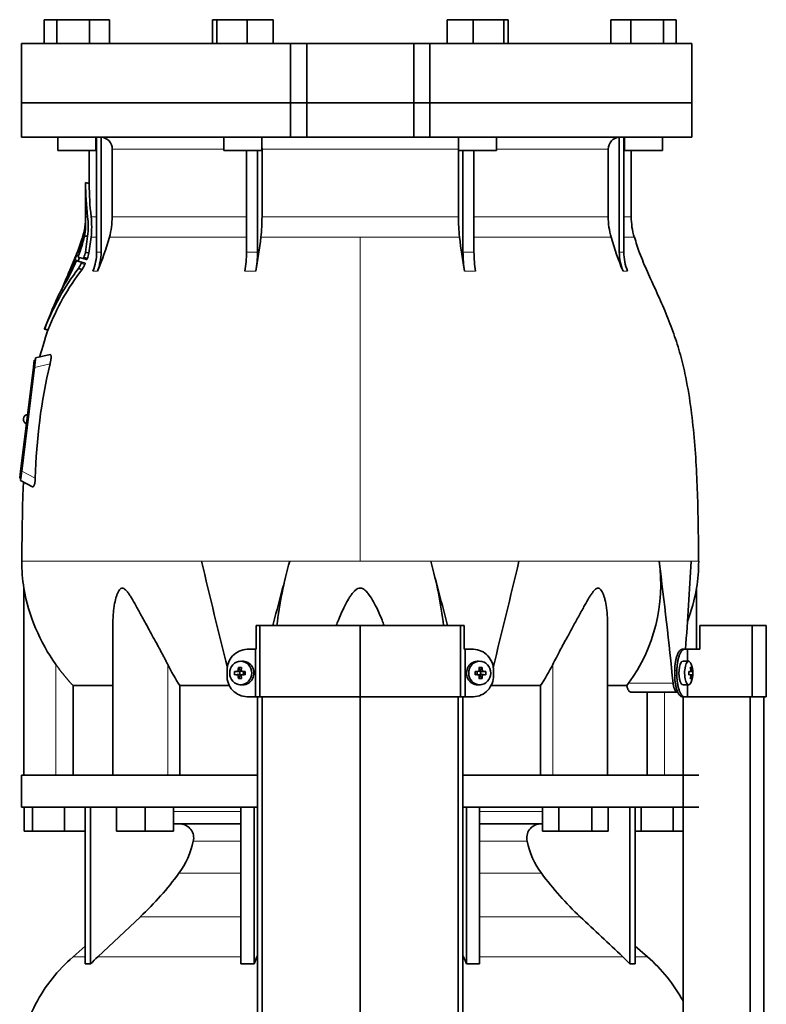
# Model space of a CAD drawing. Header units: millimetres. Extents: x 416 to 1308, y -2710 to 2025.
# Tile 24 of 27: x 423 to 737, y 1103 to 1517. Entities that reach past the tile are written whole.
import ezdxf

# ---------------------------------------------------------------- set-up
doc = ezdxf.new("R2010")
doc.units = ezdxf.units.MM
for name, color, linetype in [('M5X8_UNI7687', 7, 'Continuous'), ('MID_344-7', 7, 'Continuous'), ('VSI344-454_FLANG', 7, 'Continuous'), ('VSI344-454_TERMI', 7, 'Continuous'), ('VSI344-454_TESTA', 7, 'Continuous'), ('VSI344_DIFFUSORE', 7, 'Continuous')]:
    doc.layers.add(name, color=color, linetype=linetype)

# ---------------------------------------------------------------- blocks, each defined once
blk = doc.blocks.new('SE')
at = {"layer": 'M5X8_UNI7687', "color": 7, "linetype": 'Continuous', "lineweight": 35}
for p, q in [((515.01, 1244.36), (515.78, 1243.06)), ((516.5, 1247.01), (515.65, 1246.94)), ((616.91, 1246.94), (616.06, 1247.01)), ((617.55, 1244.36), (616.78, 1243.06)), ((704.43, 1246.95), (702.08, 1247.02)), ((705.59, 1244.36), (705.18, 1244.05)), ((513.47, 1242.72), (515.31, 1242.56)), ((513.47, 1241.33), (515.31, 1241.49)), ((515.01, 1239.69), (515.78, 1240.99)), ((515.71, 1241.46), (515.71, 1242.59)), ((515.88, 1242.77), (516.5, 1242.77)), ((516.53, 1241.27), (515.88, 1241.27)), ((516.58, 1242.76), (517.17, 1242.56)), ((517.17, 1241.49), (516.58, 1241.29)), ((517.12, 1242.58), (517.12, 1241.47)), ((517.85, 1242.72), (517.25, 1242.56)), ((517.85, 1241.33), (517.25, 1241.49)), ((614.7, 1242.72), (615.31, 1242.56)), ((614.7, 1241.33), (615.31, 1241.49)), ((615.39, 1242.56), (615.98, 1242.76)), ((615.98, 1241.29), (615.39, 1241.49)), ((615.44, 1241.47), (615.44, 1242.58)), ((616.03, 1242.77), (616.68, 1242.77)), ((616.68, 1241.27), (616.06, 1241.27)), ((617.55, 1239.69), (616.78, 1240.99)), ((616.85, 1242.59), (616.85, 1241.46)), ((619.09, 1242.72), (617.25, 1242.56)), ((619.09, 1241.33), (617.25, 1241.49)), ((704.55, 1242.68), (705.14, 1242.73)), ((705.14, 1241.31), (704.55, 1241.37)), ((705.96, 1242.73), (704.56, 1242.61)), ((706.15, 1242.72), (704.56, 1242.6)), ((706.15, 1241.33), (704.56, 1241.45)), ((704.56, 1241.44), (705.96, 1241.31)), ((705.59, 1239.69), (705.18, 1239.99)), ((515.65, 1237.11), (516.5, 1237.04)), ((616.06, 1237.04), (616.91, 1237.11)), ((702.08, 1237.02), (704.43, 1237.09))]:
    blk.add_line(p, q, dxfattribs=at)
at = {"layer": 'M5X8_UNI7687', "color": 4, "linetype": 'Continuous', "lineweight": 9}
for p, q in [((515.31, 1242.56), (514.46, 1242.73)), ((514.46, 1241.31), (515.31, 1241.49)), ((514.92, 1243.23), (515.78, 1243.06)), ((515.78, 1240.99), (514.92, 1240.81)), ((516.73, 1242.73), (517.25, 1242.56)), ((517.25, 1241.49), (516.73, 1241.31)), ((615.31, 1242.56), (615.83, 1242.73)), ((615.83, 1241.31), (615.31, 1241.49)), ((616.78, 1243.06), (617.63, 1243.23)), ((617.63, 1240.81), (616.78, 1240.99)), ((618.1, 1242.73), (617.25, 1242.56)), ((617.25, 1241.49), (618.1, 1241.31)), ((704.55, 1242.68), (705.13, 1242.73)), ((705.13, 1241.31), (704.55, 1241.37)), ((705.78, 1240.81), (705.29, 1240.86)), ((705.3, 1243.19), (705.78, 1243.23))]:
    blk.add_line(p, q, dxfattribs=at)
at = {"layer": 'M5X8_UNI7687', "color": 7, "linetype": 'Continuous', "lineweight": 35}
for centre, radius, start, end in [((696.24, 1242.02), 10, 337.7946, 22.2054), ((524.63, 1242.02), 11.19, 176.4519, 183.5481), ((514.42, 1243.24), 0.507, 274.3811, 359.1806), ((514.42, 1240.81), 0.507, 0.8192, 85.6192), ((516.73, 1243.21), 0.476, 177.2742, 269.1642), ((516.73, 1240.84), 0.476, 90.8359, 182.7257), ((483.9, 1242.02), 33.96, 358.8317, 1.1683), ((648.65, 1242.02), 33.96, 178.8317, 181.1683), ((615.82, 1243.21), 0.476, 270.8359, 2.7257), ((615.82, 1240.84), 0.476, 357.2742, 89.1642), ((618.14, 1243.24), 0.507, 180.8192, 265.6192), ((618.14, 1240.81), 0.507, 94.3811, 179.1806), ((607.92, 1242.02), 11.19, 356.4519, 3.5481), ((696.56, 1242.02), 9.62, 355.8727, 4.1273)]:
    blk.add_arc(centre, radius, start, end, dxfattribs=at)
for centre in [(516, 1242.02), (616.56, 1242.02)]:
    blk.add_ellipse(centre, major_axis=(0, -4.93), ratio=0.939693, dxfattribs=at)
for centre, major_axis, ratio, start_param, end_param in [((519.12, 1242.02), (0, 10), 0.422618, 1.335108, 1.449667), ((518.22, 1238.96), (-8.99, 2.22), 0.549436, -1.223909, -1.074217), ((518.83, 1242.02), (0, 10), 0.258819, 1.335108, 1.449667), ((516.86, 1242.02), (0, -5), 0.939693, 0, 3.218028), ((615.7, 1242.02), (0, -5), 0.939693, 3.065157, 6.283185), ((614.33, 1238.96), (8.99, 2.22), 0.549436, 1.074217, 1.223909), ((613.73, 1242.02), (0, 10), 0.258819, -1.449667, -1.335108), ((613.44, 1242.02), (0, 10), 0.422618, -1.449667, -1.335108), ((702.06, 1242.02), (0, 5), 0.34202, 0, 3.151709), ((704.41, 1242.02), (0, 4.93), 0.34202, 0, 3.839001), ((704.41, 1242.02), (0, 4.93), 0.34202, 5.585777, 6.283185), ((698.31, 1238.96), (7.67, 5.19), 0.199978, 0.212267, 0.361959), ((696.3, 1242.02), (0, 10), 0.906308, 4.833518, 4.948078), ((696.2, 1242.02), (0, 10), 0.965926, 4.833518, 4.948078), ((518.97, 1241.87), (-9.99, 0.3), 0.0819, -1.099374, -0.984815), ((518.97, 1242.18), (-9.99, -0.3), 0.0819, 0.984815, 1.099374), ((519.12, 1242.02), (0, -10), 0.422618, -1.449667, -1.335108), ((518.22, 1245.09), (-8.99, -2.22), 0.549436, 1.074217, 1.223909), ((515.3, 1243.06), (0.805, -0.118), 0.613124, 4.809424, 5.327625), ((515.3, 1240.99), (0.805, 0.118), 0.613124, 0.95556, 1.473761), ((515.47, 1243.02), (0.03, -0.501), 0.939258, 0.461161, 0.987959), ((515.47, 1241.02), (0.03, 0.501), 0.939258, 5.295226, 5.822024), ((515.3, 1243.06), (0.521, -0.505), 0.511875, 0.559691, 1.077892), ((515.3, 1240.99), (0.521, 0.505), 0.511875, 5.205293, 5.723494), ((518.83, 1242.02), (0, -10), 0.258819, -1.449667, -1.335108), ((518.97, 1241.87), (-9.99, 0.3), 0.0819, -1.456192, -1.341632), ((518.97, 1242.18), (-9.99, -0.3), 0.0819, 1.341632, 1.456192), ((517.25, 1243.06), (0.052, 0.506), 0.51441, 3.025925, 3.331693), ((517.25, 1240.99), (0.052, -0.506), 0.51441, 2.951492, 3.25726), ((613.58, 1241.87), (9.99, 0.3), 0.0819, 1.341632, 1.456192), ((613.58, 1242.18), (9.99, -0.3), 0.0819, -1.456192, -1.341632), ((615.31, 1243.06), (-0.052, 0.506), 0.51441, 2.951492, 3.25726), ((615.31, 1240.99), (-0.052, -0.506), 0.51441, 3.025925, 3.331693), ((613.73, 1242.02), (0, -10), 0.258819, 1.335108, 1.449667), ((614.33, 1245.09), (8.99, -2.22), 0.549436, -1.223909, -1.074217), ((617.26, 1243.06), (-0.521, -0.505), 0.511875, 5.205293, 5.723494), ((617.09, 1243.02), (-0.03, -0.501), 0.939258, 5.295226, 5.822024), ((617.09, 1241.02), (-0.03, 0.501), 0.939258, 0.461161, 0.987959), ((617.26, 1240.99), (-0.521, 0.505), 0.511875, 0.559691, 1.077892), ((617.26, 1243.06), (-0.805, -0.118), 0.613124, 0.95556, 1.473761), ((617.26, 1240.99), (-0.805, 0.118), 0.613124, 4.809424, 5.327625), ((613.44, 1242.02), (0, -10), 0.422618, 1.335108, 1.449667), ((613.58, 1241.87), (9.99, 0.3), 0.0819, 0.984815, 1.099374), ((613.58, 1242.18), (9.99, -0.3), 0.0819, -1.099374, -0.984815), ((696.25, 1241.87), (9.97, 0.82), 0.029809, 0.468971, 0.583531), ((699.36, 1242.02), (0, -9.26), 0.562348, 1.49595, 1.645642), ((696.25, 1242.18), (9.97, -0.82), 0.029809, -0.583531, -0.468971), ((696.3, 1242.02), (0, -10), 0.906308, 1.335108, 1.449667), ((698.31, 1245.09), (7.67, -5.19), 0.199978, -0.361959, -0.212267), ((696.2, 1242.02), (0, -10), 0.965926, 1.335108, 1.449667), ((696.25, 1241.87), (9.97, 0.82), 0.029809, 0.112154, 0.226713), ((696.25, 1242.18), (9.97, -0.82), 0.029809, -0.226713, -0.112154), ((516.86, 1242.02), (0, -5), 0.939693, 6.20675, 6.283185), ((615.7, 1242.02), (0, -5), 0.939693, 0, 0.076435)]:
    blk.add_ellipse(centre, major_axis=major_axis, ratio=ratio, start_param=start_param, end_param=end_param, dxfattribs=at)
for points in [[(705.13, 1242.73), (705.14, 1242.73), (705.15, 1242.74), (705.17, 1242.74), (705.19, 1242.76), (705.21, 1242.77), (705.23, 1242.79), (705.24, 1242.82), (705.26, 1242.85), (705.27, 1242.88), (705.28, 1242.92), (705.29, 1242.96), (705.3, 1243), (705.3, 1243.04), (705.31, 1243.09), (705.31, 1243.13), (705.3, 1243.18), (705.3, 1243.21), (705.3, 1243.23)], [(705.3, 1240.81), (705.3, 1240.83), (705.3, 1240.87), (705.31, 1240.91), (705.31, 1240.96), (705.3, 1241), (705.3, 1241.05), (705.29, 1241.09), (705.28, 1241.13), (705.27, 1241.17), (705.26, 1241.2), (705.24, 1241.23), (705.23, 1241.25), (705.21, 1241.27), (705.19, 1241.29), (705.17, 1241.3), (705.15, 1241.31), (705.14, 1241.31), (705.13, 1241.31)], [(705.78, 1243.23), (705.79, 1243.21), (705.79, 1243.18), (705.8, 1243.13), (705.81, 1243.09), (705.82, 1243.04), (705.82, 1243), (705.84, 1242.96), (705.85, 1242.92), (705.86, 1242.88), (705.87, 1242.85), (705.88, 1242.82), (705.9, 1242.79), (705.91, 1242.77), (705.92, 1242.76), (705.93, 1242.74), (705.94, 1242.74), (705.95, 1242.73), (705.96, 1242.73)], [(705.96, 1241.31), (705.95, 1241.31), (705.94, 1241.31), (705.93, 1241.3), (705.92, 1241.29), (705.91, 1241.27), (705.9, 1241.25), (705.88, 1241.23), (705.87, 1241.2), (705.86, 1241.17), (705.85, 1241.13), (705.84, 1241.09), (705.82, 1241.05), (705.82, 1241), (705.81, 1240.96), (705.8, 1240.91), (705.79, 1240.87), (705.79, 1240.83), (705.78, 1240.81)]]:
    blk.add_open_spline(points, degree=3, dxfattribs=at)
at = {"layer": 'MID_344-7', "color": 7, "linetype": 'Continuous', "lineweight": 35}
for p, q in [((523.07, 1232.02), (523.07, -269.98)), ((525.04, -269.98), (525.04, 1232.02)), ((566.28, -269.98), (566.28, 1232.02)), ((607.52, -269.98), (607.52, 1232.02)), ((609.49, 1232.02), (609.49, -269.98)), ((702.07, 1232.02), (702.07, 1199.02)), ((702.14, 1232.02), (702.14, -269.98)), ((730.28, -269.98), (730.28, 1232.02)), ((736.08, -269.98), (736.08, 1232.02)), ((702.07, 1185.52), (702.07, 989.02))]:
    blk.add_line(p, q, dxfattribs=at)
at = {"layer": 'VSI344-454_FLANG', "color": 7, "linetype": 'Continuous', "lineweight": 35}
for p, q in [((433.36, 1517.02), (433.36, 1507.02)), ((433.36, 1517.02), (438.66, 1517.02)), ((438.66, 1517.02), (438.66, 1507.02)), ((438.66, 1517.02), (452.4, 1517.02)), ((452.4, 1517.02), (452.4, 1507.02)), ((452.4, 1517.02), (460.84, 1517.02)), ((460.84, 1517.02), (460.84, 1507.02)), ((504.11, 1517.02), (504.11, 1507.02)), ((504.11, 1517.02), (505.92, 1517.02)), ((505.92, 1517.02), (505.92, 1507.02)), ((505.92, 1517.02), (518.72, 1517.02)), ((518.72, 1517.02), (518.72, 1507.02)), ((518.72, 1517.02), (529.71, 1517.02)), ((529.71, 1517.02), (529.71, 1507.02)), ((602.84, 1517.02), (602.84, 1507.02)), ((602.84, 1517.02), (613.84, 1517.02)), ((613.84, 1517.02), (613.84, 1507.02)), ((613.84, 1517.02), (626.64, 1517.02)), ((626.64, 1517.02), (626.64, 1507.02)), ((626.64, 1517.02), (628.45, 1517.02)), ((628.45, 1517.02), (628.45, 1507.02)), ((671.72, 1517.02), (671.72, 1507.02)), ((671.72, 1517.02), (680.16, 1517.02)), ((680.16, 1517.02), (680.16, 1507.02)), ((680.16, 1517.02), (693.89, 1517.02)), ((693.89, 1517.02), (693.89, 1507.02)), ((693.89, 1517.02), (699.2, 1517.02)), ((699.2, 1517.02), (699.2, 1507.02)), ((536.95, 1507.02), (423.78, 1507.02)), ((423.78, 1507.02), (423.78, 1482.02)), ((536.95, 1507.02), (543.78, 1507.02)), ((536.95, 1507.02), (536.95, 1482.02)), ((543.78, 1507.02), (588.78, 1507.02)), ((543.78, 1482.02), (543.78, 1507.02)), ((588.78, 1507.02), (595.61, 1507.02)), ((588.78, 1482.02), (588.78, 1507.02)), ((705.73, 1507.02), (595.61, 1507.02)), ((595.61, 1507.02), (595.61, 1482.02)), ((705.73, 1507.02), (705.73, 1482.02)), ((423.78, 1482.02), (536.95, 1482.02)), ((536.95, 1482.02), (543.78, 1482.02)), ((543.78, 1482.02), (588.78, 1482.02)), ((588.78, 1482.02), (595.61, 1482.02)), ((705.73, 1482.02), (595.61, 1482.02))]:
    blk.add_line(p, q, dxfattribs=at)
at = {"layer": 'VSI344-454_TERMI', "color": 7, "linetype": 'Continuous', "lineweight": 35}
for p, q in [((524.1, 1262.02), (522.55, 1262.02)), ((522.55, 1262.02), (522.55, 1252.02)), ((566.28, 1262.02), (524.1, 1262.02)), ((524.1, 1262.02), (524.1, 1232.02)), ((608.46, 1262.02), (566.28, 1262.02)), ((566.28, 1262.02), (566.28, 1232.02)), ((610, 1262.02), (608.46, 1262.02)), ((608.46, 1262.02), (608.46, 1232.02)), ((610, 1262.02), (610, 1252.02)), ((731.16, 1262.02), (709.07, 1262.02)), ((709.07, 1262.02), (709.07, 1252.02)), ((737.09, 1262.02), (731.16, 1262.02)), ((731.16, 1262.02), (731.16, 1232.02)), ((737.09, 1262.02), (737.09, 1232.02)), ((518.68, 1252.02), (522.19, 1252.02)), ((522.19, 1232.02), (522.19, 1252.02)), ((522.19, 1252.02), (522.55, 1252.02)), ((610.37, 1252.02), (610, 1252.02)), ((613.87, 1252.02), (610.37, 1252.02)), ((610.37, 1252.02), (610.37, 1232.02)), ((701.79, 1252.02), (702.72, 1252.02)), ((702.72, 1252.02), (703.89, 1252.02)), ((703.89, 1246.97), (703.89, 1252.02)), ((703.89, 1252.02), (709.07, 1252.02)), ((510.28, 1241.02), (510.28, 1243.02)), ((622.28, 1241.02), (622.28, 1243.02)), ((698.56, 1241.02), (698.56, 1243.02)), ((699.49, 1241.02), (699.49, 1243.02)), ((703.89, 1232.02), (703.89, 1237.08)), ((518.68, 1232.02), (522.19, 1232.02)), ((524.1, 1232.02), (522.19, 1232.02)), ((566.28, 1232.02), (524.1, 1232.02)), ((608.46, 1232.02), (566.28, 1232.02)), ((610.37, 1232.02), (608.46, 1232.02)), ((613.87, 1232.02), (610.37, 1232.02)), ((702.72, 1232.02), (701.79, 1232.02)), ((702.72, 1232.02), (703.89, 1232.02)), ((731.16, 1232.02), (703.89, 1232.02)), ((737.09, 1232.02), (731.16, 1232.02))]:
    blk.add_line(p, q, dxfattribs=at)
at = {"layer": 'VSI344-454_TERMI', "color": 4, "linetype": 'Continuous', "lineweight": 9}
for p, q in [((698.56, 1243.02), (699.49, 1243.02)), ((699.49, 1241.02), (698.56, 1241.02))]:
    blk.add_line(p, q, dxfattribs=at)
at = {"layer": 'VSI344-454_TERMI', "color": 7, "linetype": 'Continuous', "lineweight": 35}
for centre, radius, start, end in [((518.96, 1243.34), 8.69, 91.8217, 182.0915), ((613.62, 1243.36), 8.67, 357.778, 88.3088), ((518.94, 1240.69), 8.67, 177.778, 268.3088), ((613.6, 1240.71), 8.69, 271.8217, 2.0915)]:
    blk.add_arc(centre, radius, start, end, dxfattribs=at)
for points, knots in [([(698.56, 1243.02), (698.56, 1243.12), (698.56, 1243.32), (698.57, 1243.61), (698.58, 1243.91), (698.59, 1244.2), (698.61, 1244.49), (698.63, 1244.78), (698.65, 1245.07), (698.68, 1245.35), (698.71, 1245.63), (698.75, 1245.91), (698.79, 1246.19), (698.86, 1246.65), (698.97, 1247.27), (699.14, 1248.03), (699.34, 1248.74), (699.56, 1249.4), (699.8, 1249.99), (700.06, 1250.52), (700.33, 1250.98), (700.59, 1251.31), (700.81, 1251.55), (701.01, 1251.72), (701.2, 1251.86), (701.4, 1251.95), (701.6, 1252.01), (701.73, 1252.02), (701.79, 1252.02)], [0, 0, 0, 0, 0.020997, 0.041893, 0.062713, 0.083477, 0.104209, 0.124931, 0.145666, 0.166436, 0.187265, 0.208173, 0.229184, 0.250319, 0.312379, 0.374611, 0.437429, 0.499972, 0.562502, 0.625327, 0.687534, 0.749602, 0.791735, 0.833469, 0.874983, 0.916456, 0.958068, 1, 1, 1, 1]), ([(702.72, 1252.02), (702.68, 1252.02), (702.62, 1252.02), (702.52, 1252.01), (702.42, 1251.98), (702.32, 1251.95), (702.22, 1251.91), (702.13, 1251.85), (702.03, 1251.79), (701.93, 1251.72), (701.83, 1251.64), (701.73, 1251.55), (701.64, 1251.45), (701.48, 1251.27), (701.26, 1250.98), (700.98, 1250.52), (700.72, 1249.99), (700.48, 1249.4), (700.26, 1248.74), (700.06, 1248.03), (699.89, 1247.27), (699.76, 1246.56), (699.67, 1245.92), (699.6, 1245.35), (699.55, 1244.78), (699.51, 1244.2), (699.49, 1243.61), (699.49, 1243.22), (699.49, 1243.02)], [0, 0, 0, 0, 0.021018, 0.041934, 0.062771, 0.08355, 0.104295, 0.125028, 0.145771, 0.166547, 0.187379, 0.208288, 0.229298, 0.250429, 0.312489, 0.374705, 0.437522, 0.500061, 0.562591, 0.625422, 0.687637, 0.749714, 0.79185, 0.833578, 0.875077, 0.916526, 0.958107, 1, 1, 1, 1]), ([(701.79, 1232.02), (701.76, 1232.02), (701.69, 1232.03), (701.6, 1232.04), (701.5, 1232.06), (701.4, 1232.1), (701.3, 1232.14), (701.2, 1232.19), (701.11, 1232.25), (701.01, 1232.33), (700.91, 1232.41), (700.81, 1232.5), (700.71, 1232.6), (700.55, 1232.78), (700.33, 1233.07), (700.06, 1233.52), (699.8, 1234.05), (699.56, 1234.65), (699.34, 1235.3), (699.14, 1236.02), (698.97, 1236.77), (698.84, 1237.48), (698.75, 1238.13), (698.68, 1238.69), (698.63, 1239.27), (698.59, 1239.85), (698.57, 1240.43), (698.57, 1240.83), (698.56, 1241.02)], [0, 0, 0, 0, 0.021018, 0.041935, 0.062772, 0.083551, 0.104297, 0.125029, 0.145773, 0.166549, 0.187381, 0.20829, 0.2293, 0.250431, 0.312491, 0.374707, 0.437523, 0.500061, 0.562591, 0.625422, 0.687637, 0.749714, 0.79185, 0.833578, 0.875076, 0.916526, 0.958107, 1, 1, 1, 1]), ([(699.49, 1241.02), (699.49, 1240.92), (699.49, 1240.73), (699.49, 1240.43), (699.5, 1240.14), (699.51, 1239.85), (699.53, 1239.56), (699.55, 1239.27), (699.58, 1238.98), (699.6, 1238.7), (699.63, 1238.41), (699.67, 1238.13), (699.71, 1237.85), (699.78, 1237.39), (699.89, 1236.77), (700.06, 1236.02), (700.26, 1235.3), (700.48, 1234.65), (700.72, 1234.05), (700.98, 1233.52), (701.26, 1233.07), (701.51, 1232.74), (701.73, 1232.49), (701.93, 1232.32), (702.13, 1232.19), (702.32, 1232.09), (702.52, 1232.03), (702.65, 1232.03), (702.72, 1232.02)], [0, 0, 0, 0, 0.020996, 0.041893, 0.062713, 0.083477, 0.104209, 0.124931, 0.145666, 0.166436, 0.187264, 0.208173, 0.229184, 0.250319, 0.312379, 0.374611, 0.437429, 0.499972, 0.562503, 0.625328, 0.687536, 0.749604, 0.791737, 0.833471, 0.874985, 0.916457, 0.958069, 1, 1, 1, 1])]:
    blk.add_open_spline(points, degree=3, knots=knots, dxfattribs=at)
at = {"layer": 'VSI344-454_TESTA', "color": 7, "linetype": 'Continuous', "lineweight": 35}
for p, q in [((536.95, 1482.02), (423.78, 1482.02)), ((423.78, 1482.02), (423.78, 1467.52)), ((543.78, 1482.02), (536.95, 1482.02)), ((536.95, 1467.52), (536.95, 1482.02)), ((543.78, 1482.02), (588.78, 1482.02)), ((543.78, 1482.02), (543.78, 1467.52)), ((595.61, 1482.02), (588.78, 1482.02)), ((588.78, 1482.02), (588.78, 1467.52)), ((705.73, 1482.02), (595.61, 1482.02)), ((595.61, 1482.02), (595.61, 1467.52)), ((705.73, 1467.52), (705.73, 1482.02)), ((423.78, 1467.52), (536.95, 1467.52)), ((439.1, 1467.52), (439.1, 1462.02)), ((455.1, 1462.02), (455.1, 1467.52)), ((455.38, 1467.52), (455.38, 1419.17)), ((457.3, 1467.52), (457.29, 1419.17)), ((508.91, 1467.52), (508.91, 1462.02)), ((524.91, 1462.02), (524.91, 1467.52)), ((536.95, 1467.52), (543.78, 1467.52)), ((543.78, 1467.52), (588.78, 1467.52)), ((595.61, 1467.52), (588.78, 1467.52)), ((705.73, 1467.52), (595.61, 1467.52)), ((607.64, 1467.52), (607.64, 1462.02)), ((623.64, 1462.02), (623.64, 1467.52)), ((675.26, 1467.52), (675.26, 1419.17)), ((677.17, 1467.52), (677.18, 1419.17)), ((677.46, 1467.52), (677.46, 1462.02)), ((693.46, 1462.02), (693.46, 1467.52)), ((439.1, 1462.02), (455.1, 1462.02)), ((452.28, 1462.02), (452.28, 1448.04)), ((461.94, 1462.52), (461.94, 1434.09)), ((508.91, 1462.02), (524.91, 1462.02)), ((518.43, 1462.02), (518.43, 1419.17)), ((523.05, 1462.02), (523.05, 1419.17)), ((524.97, 1462.52), (524.97, 1434.09)), ((607.58, 1462.52), (607.58, 1434.09)), ((607.64, 1462.02), (623.64, 1462.02)), ((609.51, 1462.02), (609.51, 1419.17)), ((614.13, 1462.02), (614.13, 1419.17)), ((670.62, 1462.52), (670.62, 1434.09)), ((677.46, 1462.02), (693.46, 1462.02)), ((680.28, 1434.09), (680.28, 1462.02)), ((452.3, 1448.06), (450.75, 1448.48)), ((450.78, 1448.49), (450.78, 1434.09)), ((449.58, 1425.96), (449.36, 1425.3)), ((450.25, 1425.91), (451.6, 1425.91)), ((451.6, 1425.91), (450.68, 1419.15)), ((452.18, 1418.75), (453.07, 1425.48)), ((447.47, 1419.02), (448.19, 1418.83)), ((452.18, 1418.75), (450.68, 1419.16)), ((446.94, 1415.47), (448.41, 1415.07)), ((449.7, 1416.5), (447.59, 1417.06)), ((449.02, 1414.9), (450.53, 1414.5)), ((449.7, 1416.5), (451.2, 1416.1)), ((450.03, 1416.98), (451.53, 1416.58)), ((444.14, 1411.61), (443.99, 1411.28)), ((444.57, 1412.02), (445.21, 1411.85)), ((449.29, 1411.92), (447.79, 1412.32)), ((442.67, 1408.2), (441.97, 1406.62)), ((433.45, 1386.82), (435.04, 1386.39)), ((435.8, 1376.03), (429.76, 1374.64)), ((428.78, 1370.72), (429.14, 1373.69)), ((429.14, 1373.69), (429.64, 1373.63)), ((429.61, 1373.37), (429.64, 1373.63)), ((429.64, 1373.63), (429.76, 1374.64)), ((423.41, 1327.04), (428.78, 1370.72)), ((429.27, 1370.66), (423.91, 1327)), ((424.61, 1349.13), (424.6, 1349)), ((423.05, 1324.07), (423.41, 1327.04)), ((423.54, 1324.01), (423.05, 1324.07)), ((423.42, 1323.02), (423.54, 1324.01)), ((423.42, 1323.02), (428.46, 1320.46)), ((423.54, 1324.01), (423.58, 1324.29)), ((424.78, 1277.79), (424.78, 1199.02)), ((707.78, 1252.02), (707.78, 1277.79)), ((462.27, 1263.39), (462.27, 1199.02)), ((670.29, 1199.02), (670.29, 1263.39)), ((445.53, 1236.73), (445.53, 1199.02)), ((511.29, 1236.73), (490.44, 1236.73)), ((490.44, 1236.73), (490.44, 1199.02)), ((642.11, 1236.73), (621.26, 1236.73)), ((642.11, 1236.73), (642.11, 1199.02)), ((678.41, 1236.73), (670.4, 1236.73)), ((678.41, 1236.73), (679.14, 1237.73)), ((680.05, 1234.02), (699.65, 1234.02)), ((687.03, 1234.02), (687.03, 1199.02))]:
    blk.add_line(p, q, dxfattribs=at)
at = {"layer": 'VSI344-454_TESTA', "color": 4, "linetype": 'Continuous', "lineweight": 9}
for p, q in [((455.1, 1462.52), (455.24, 1462.52)), ((508.91, 1462.52), (461.94, 1462.52)), ((607.58, 1462.52), (524.97, 1462.52)), ((670.62, 1462.52), (623.64, 1462.52)), ((677.23, 1462.52), (677.46, 1462.52)), ((450.78, 1448.32), (452.28, 1447.92)), ((450.78, 1434.09), (451.61, 1434.09)), ((455.24, 1434.09), (453.08, 1434.09)), ((518.39, 1434.09), (461.94, 1434.09)), ((607.58, 1434.09), (524.97, 1434.09)), ((670.62, 1434.09), (614.13, 1434.09)), ((677.24, 1434.09), (680.28, 1434.09)), ((449.58, 1425.91), (449.77, 1425.91)), ((449.23, 1423.77), (449.7, 1423.64)), ((449.33, 1424.11), (449.8, 1423.99)), ((453.07, 1425.48), (455.3, 1425.48)), ((460.77, 1425.48), (518.42, 1425.48)), ((524.49, 1425.48), (566.28, 1425.48)), ((566.28, 1425.48), (566.28, 1289.06)), ((566.28, 1425.48), (608.07, 1425.48)), ((614.16, 1425.48), (671.79, 1425.48)), ((681.54, 1425.48), (677.21, 1425.48)), ((448.14, 1418.7), (447.28, 1418.93)), ((447.55, 1419.25), (447.41, 1419.29)), ((447.7, 1419.47), (448.36, 1419.3)), ((447.96, 1420.59), (447.9, 1420.61)), ((455.38, 1419.17), (457.29, 1419.17)), ((609.51, 1419.17), (614.13, 1419.17)), ((445.16, 1413.61), (445.11, 1413.62)), ((446.19, 1415.67), (447.65, 1415.28)), ((446.32, 1416.03), (447.79, 1415.64)), ((448.91, 1414.36), (450.42, 1413.96)), ((445.17, 1411.77), (444.4, 1411.98)), ((444.68, 1412.29), (444.55, 1412.33)), ((444.83, 1412.47), (445.43, 1412.31)), ((453.82, 1411.11), (455.73, 1411.11)), ((517.78, 1411.11), (522.4, 1411.11)), ((610.16, 1411.11), (614.78, 1411.11)), ((676.83, 1411.11), (678.74, 1411.11)), ((441.8, 1406.24), (441.87, 1406.22)), ((443.14, 1408.7), (443.55, 1408.59)), ((443.29, 1409.04), (443.73, 1408.93)), ((433.55, 1386.95), (435.01, 1386.56)), ((435.82, 1372.17), (429.27, 1370.66)), ((429.27, 1370.66), (428.78, 1370.72)), ((423.41, 1327.04), (423.91, 1326.98)), ((423.91, 1327), (429.62, 1324.09)), ((536.61, 1289.05), (499.51, 1289.05)), ((633.05, 1289.05), (595.94, 1289.05)), ((705.51, 1289.05), (692, 1289.05)), ((438.28, 1199.02), (438.28, 1245.6)), ((485.31, 1199.02), (485.31, 1245.6)), ((647.24, 1199.02), (647.24, 1245.6)), ((679.14, 1237.73), (697.88, 1237.73)), ((694.28, 1199.02), (694.28, 1234.02))]:
    blk.add_line(p, q, dxfattribs=at)
at = {"layer": 'VSI344-454_TESTA', "color": 7, "linetype": 'Continuous', "lineweight": 35}
for centre, radius, start, end in [((457.11, 1462.7), 4.83, 357.8987, 87.7659), ((675.45, 1462.69), 4.83, 92.2939, 182.0417), ((449.51, 1448.38), 1.27, 356.9336, 2.7783), ((583.99, 1448.98), 133.22, 180.2833, 186.4161), ((583.69, 1448.57), 131.41, 180.2853, 186.3264), ((422.28, 1434.09), 28.5, 355.6571, 0), ((416.17, 1430.03), 35.67, 353.3607, 6.5326), ((414.97, 1429.8), 38.35, 353.5249, 6.4194), ((429.63, 1434.08), 32.31, 344.5527, 0.0141), ((449.01, 1434.03), 75.96, 353.5325, 0.0426), ((683.54, 1434.03), 75.96, 179.9574, 186.4675), ((702.92, 1434.08), 32.31, 179.9859, 195.4473), ((710.28, 1434.09), 30, 180, 196.6836), ((422.28, 1434.09), 28.5, 343.3164, 354.6739), ((413.83, 1434.54), 36.96, 346.4973, 354.9667), ((447.62, 1431.6), 3.04, 354.2806, 357.0532), ((434.4, 1430.55), 16.37, 356.0611, 5.0458), ((395.13, 1438.05), 56.45, 338.6382, 347.573), ((218.62, 1481.64), 237.77, 345.9993, 346.4445), ((427.76, 1430.72), 23.01, 347.9359, 356.7878), ((444.38, 1425.39), 5.11, 341.5531, 345.5434), ((335.44, 1461.4), 130.38, 337.3114, 344.0048), ((252.92, 1457.63), 273.46, 350.2065, 353.248), ((879.7, 1457.64), 273.53, 186.7524, 189.7931), ((797.14, 1461.41), 130.4, 195.9961, 202.6884), ((874.75, 1276.03), 450.72, 161.5158, 161.9046), ((456.58, 1415.76), 9.83, 158.9591, 161.1629), ((1560.41, 1080.6), 1163.25, 162.98707, 163.08083), ((438.42, 1421.65), 12.51, 338.0968, 348.4797), ((440.05, 1421.18), 12.36, 338.1611, 348.6679), ((433.92, 1419.16), 21.46, 337.9871, 0.0444), ((435.84, 1419.15), 21.45, 337.9853, 0.0464), ((469.34, 1419.06), 49.09, 350.6803, 0.1267), ((473.95, 1419.06), 49.09, 350.6803, 0.1267), ((658.68, 1419.07), 49.17, 179.8783, 189.3122), ((663.3, 1419.07), 49.17, 179.8781, 189.3125), ((696.72, 1419.16), 21.46, 179.9558, 202.0129), ((698.63, 1419.16), 21.46, 179.9557, 202.0129), ((343.75, 1460.94), 112.71, 329.8451, 335.9893), ((669.42, 1330.9), 239.03, 159.6657, 160.13), ((441.3, 1417.73), 5.3, 337.2307, 341.3188), ((682.87, 2276.89), 893.15, 254.683, 254.82185), ((442.89, 1417.28), 5.16, 337.2655, 341.4639), ((857.25, 1282.82), 430.47, 161.8522, 162.0291), ((436.62, 1419.82), 13.45, 326.1568, 336.0765), ((690.3, 2298.5), 915.95, 254.68703, 254.82419), ((438.36, 1419.29), 13.18, 326.0304, 336.1588), ((529.94, 1349.56), 103.38, 142.6195, 158.7994), ((531.19, 1349.09), 103.22, 142.5077, 158.7199), ((590.02, 1346.55), 159.73, 156.0927, 158.8466), ((613.32, 1346.12), 181.3, 158.6978, 159.6903), ((453.79, 1408.26), 10.1, 156.2484, 158.3839), ((499.75, 1383.17), 62.37, 158.2946, 160.2688), ((-535.05, 1852.57), 1074.19, 335.35875, 335.59312), ((450.74, 1402.57), 9.66, 155.2108, 157.7092), ((437.94, 1411.08), 5.73, 335.3937, 339.1635), ((400.51, 1426.29), 46.23, 327.8105, 330.404), ((376.52, 1439.91), 73.8, 328.7836, 330.3894), ((434.56, 1406.73), 6.95, 331.8505, 338.9215), ((434.68, 1406.7), 6.85, 331.7559, 338.4521), ((659.8, 1318.87), 230.24, 166.615, 178.7028), ((426.58, 1348.76), 2, 173, 248.5225), ((426.6, 1348.88), 2, 97.4775, 173), ((500.24, 1289.15), 76.32, 180.0677, 188.5933), ((6539.54, 2732.27), 6210.06, 193.438445, 193.863519), ((6653.96, -329.55), 6327.86, 165.179581, 165.432593), ((704.4, 1241.63), 174.36, 164.2186, 173.286), ((429.6, 1241.82), 172.92, 6.7089, 15.8526), ((-5513.89, -327.58), 6320.09, 14.567237, 14.820554), ((-5425.58, 2736.89), 6229.22, 346.135984, 346.560046), ((622.53, 1279.19), 70.17, 323.7795, 8.0777), ((-1414.58, 1021.8), 2123.47, 5.83628, 7.23017), ((-1389.18, 1407.3), 2098.03, 355.75558, 356.769), ((632.32, 1289.15), 76.32, 351.4069, 359.9323), ((502.33, 1291.4), 78.74, 189.9741, 215.5664), ((630.23, 1291.4), 78.74, 339.3678, 350.0259), ((554.19, 1279.49), 76.76, 206.2011, 213.8556), ((578.37, 1279.49), 76.76, 326.1444, 333.7989)]:
    blk.add_arc(centre, radius, start, end, dxfattribs=at)
at = {"layer": 'VSI344-454_TESTA', "color": 4, "linetype": 'Continuous', "lineweight": 9}
for centre, radius, start, end in [((520.74, 1368.29), 50.94, 87.4011, 92.5991), ((676.22, 1410.46), 8.76, 83.7319, 96.2682)]:
    blk.add_arc(centre, radius, start, end, dxfattribs=at)
at = {"layer": 'VSI344-454_TESTA', "color": 7, "linetype": 'Continuous', "lineweight": 35}
for points, degree in [([(524.97, 1462.52), (524.97, 1462.94), (524.95, 1463.35)], 2), ([(607.61, 1463.35), (607.58, 1462.94), (607.58, 1462.52)], 2), ([(444.14, 1411.61), (446.12, 1416.12), (447.91, 1420.55), (449.3, 1425.01)], 3), ([(449.23, 1423.77), (449.07, 1423.3), (448.75, 1422.35), (448.24, 1420.92), (447.88, 1419.96), (447.7, 1419.47)], 3), ([(447.9, 1420.61), (447.82, 1420.39), (447.66, 1419.95), (447.49, 1419.51), (447.41, 1419.29)], 3), ([(445.11, 1413.62), (445.02, 1413.41), (444.83, 1412.97), (444.64, 1412.54), (444.55, 1412.33)], 3), ([(446.19, 1415.67), (446.04, 1415.32), (445.75, 1414.61), (445.29, 1413.55), (444.98, 1412.83), (444.83, 1412.47)], 3), ([(439.67, 1401.66), (437.8, 1397.76), (435.76, 1392.81), (433.53, 1386.83)], 3), ([(434.98, 1386.44), (434.82, 1386.19), (433.62, 1382.37), (431.39, 1375)], 3), ([(429.27, 1370.66), (429.47, 1372.24), (429.61, 1373.37)], 2), ([(423.58, 1324.29), (423.72, 1325.42), (423.91, 1327)], 2)]:
    blk.add_open_spline(points, degree=degree, dxfattribs=at)
for points, degree, knots in [([(452.28, 1448.07), (452.28, 1448.07), (452.28, 1448.07), (452.28, 1448.06), (452.28, 1448.03), (452.28, 1447.98), (452.28, 1447.94), (452.28, 1447.92)], 3, [0.4993634, 0.4993634, 0.4993634, 0.4993634, 0.5012743, 0.6248953, 0.748744, 0.8742682, 1, 1, 1, 1]), ([(708.62, 1289.06), (708.58, 1293.44), (708.51, 1301.26), (708.27, 1314.4), (707.75, 1327.7), (706.84, 1341.15), (705.35, 1354.63), (703.29, 1366.64), (700.74, 1377.11), (697.87, 1385.95), (694.49, 1394.53), (690.77, 1402.8), (687.1, 1410.79), (683.82, 1418.45), (682.35, 1423.08), (681.58, 1425.53)], 3, [0, 0, 0, 0, 0.084988, 0.1795, 0.274612, 0.370212, 0.466379, 0.563594, 0.629668, 0.695881, 0.761625, 0.826091, 0.888934, 0.950027, 1, 1, 1, 1]), ([(447.51, 1419.13), (447.51, 1419.12), (447.5, 1419.09), (447.49, 1419.06), (447.49, 1419.03), (447.48, 1419.01), (447.49, 1419.01), (447.52, 1419.05), (447.55, 1419.12), (447.6, 1419.22), (447.65, 1419.34), (447.68, 1419.43), (447.7, 1419.47)], 3, [0, 0, 0, 0, 0.063279, 0.124964, 0.186389, 0.248902, 0.37582, 0.50344, 0.627237, 0.751955, 0.876448, 1, 1, 1, 1]), ([(447.7, 1417.49), (447.69, 1417.47), (447.67, 1417.42), (447.65, 1417.36), (447.63, 1417.3), (447.61, 1417.24), (447.59, 1417.17), (447.58, 1417.08), (447.59, 1417.07), (447.59, 1417.06)], 3, [0, 0, 0, 0, 0.102907, 0.202298, 0.30042, 0.399604, 0.502115, 0.750474, 1, 1, 1, 1]), ([(447.9, 1420.61), (447.91, 1420.63), (447.93, 1420.68), (447.95, 1420.74), (447.98, 1420.8), (448.01, 1420.88), (448.04, 1420.97), (448.07, 1421.04), (448.09, 1421.08), (448.1, 1421.08), (448.09, 1421.04), (448.08, 1420.98), (448.07, 1420.96)], 3, [0, 0, 0, 0, 0.062966, 0.124796, 0.186784, 0.250209, 0.375117, 0.49931, 0.626183, 0.752696, 0.875851, 1, 1, 1, 1]), ([(445.11, 1413.62), (445.12, 1413.64), (445.14, 1413.69), (445.17, 1413.75), (445.19, 1413.82), (445.23, 1413.89), (445.27, 1413.98), (445.3, 1414.05), (445.32, 1414.08), (445.33, 1414.08), (445.32, 1414.04), (445.3, 1413.99), (445.29, 1413.96)], 3, [0, 0, 0, 0, 0.06381, 0.126263, 0.188678, 0.252375, 0.378548, 0.504124, 0.629235, 0.754264, 0.876896, 1, 1, 1, 1]), ([(446.94, 1415.47), (446.93, 1415.47), (446.93, 1415.47), (446.92, 1415.46), (446.9, 1415.44), (446.88, 1415.41), (446.85, 1415.36), (446.81, 1415.3), (446.78, 1415.23), (446.74, 1415.16), (446.71, 1415.1), (446.7, 1415.07)], 3, [0, 0, 0, 0, 0.082967, 0.165673, 0.249342, 0.373952, 0.499349, 0.624786, 0.749741, 0.875167, 1, 1, 1, 1]), ([(448.91, 1414.36), (448.92, 1414.38), (448.94, 1414.43), (448.97, 1414.49), (449, 1414.57), (449.02, 1414.65), (449.04, 1414.73), (449.05, 1414.8), (449.05, 1414.85), (449.05, 1414.89), (449.03, 1414.9), (449.02, 1414.9)], 3, [0, 0, 0, 0, 0.08401, 0.16737, 0.251806, 0.374676, 0.49698, 0.619813, 0.743838, 0.872043, 1, 1, 1, 1]), ([(449.7, 1416.5), (449.71, 1416.5), (449.72, 1416.5), (449.74, 1416.51), (449.76, 1416.52), (449.79, 1416.55), (449.82, 1416.59), (449.86, 1416.64), (449.91, 1416.73), (449.97, 1416.85), (450.01, 1416.94), (450.03, 1416.98)], 3, [0, 0, 0, 0, 0.086868, 0.170562, 0.252673, 0.334884, 0.418871, 0.50621, 0.674735, 0.834793, 1, 1, 1, 1]), ([(450.53, 1414.5), (450.53, 1414.5), (450.54, 1414.49), (450.55, 1414.47), (450.56, 1414.44), (450.56, 1414.39), (450.54, 1414.33), (450.53, 1414.24), (450.5, 1414.15), (450.46, 1414.06), (450.43, 1413.99), (450.42, 1413.96)], 3, [0, 0, 0, 0, 0.085449, 0.170198, 0.255947, 0.379765, 0.502454, 0.624681, 0.747679, 0.874067, 1, 1, 1, 1]), ([(451.53, 1416.58), (451.52, 1416.56), (451.5, 1416.52), (451.48, 1416.45), (451.44, 1416.38), (451.4, 1416.3), (451.35, 1416.23), (451.31, 1416.16), (451.27, 1416.12), (451.23, 1416.09), (451.21, 1416.1), (451.2, 1416.1)], 3, [0, 0, 0, 0, 0.081418, 0.162667, 0.245387, 0.369019, 0.494297, 0.620472, 0.74628, 0.873568, 1, 1, 1, 1]), ([(444.62, 1412.14), (444.61, 1412.11), (444.59, 1412.06), (444.58, 1412.01), (444.61, 1412.03), (444.69, 1412.18), (444.77, 1412.34), (444.81, 1412.43), (444.83, 1412.47)], 3, [0, 0, 0, 0, 0.123664, 0.246411, 0.497463, 0.746927, 0.873761, 1, 1, 1, 1]), ([(441.2, 1404.32), (441.2, 1404.31), (441.18, 1404.28), (441.16, 1404.25), (441.14, 1404.22), (441.13, 1404.23), (441.14, 1404.28), (441.17, 1404.35), (441.21, 1404.45), (441.25, 1404.55), (441.29, 1404.63), (441.31, 1404.68), (441.32, 1404.7)], 3, [0, 0, 0, 0, 0.063173, 0.126669, 0.25139, 0.374624, 0.497229, 0.620048, 0.744161, 0.870712, 0.935536, 1, 1, 1, 1]), ([(433.55, 1386.95), (433.55, 1386.93), (433.54, 1386.9), (433.53, 1386.87), (433.51, 1386.84), (433.5, 1386.81), (433.5, 1386.8), (433.51, 1386.81), (433.52, 1386.84), (433.53, 1386.88), (433.55, 1386.93), (433.55, 1386.95)], 3, [0, 0, 0, 0, 0.083882, 0.167351, 0.251899, 0.376428, 0.501233, 0.625666, 0.750014, 0.87532, 1, 1, 1, 1]), ([(435.01, 1386.56), (435, 1386.54), (434.99, 1386.51), (434.98, 1386.48), (434.97, 1386.45), (434.96, 1386.42), (434.96, 1386.42), (434.96, 1386.42)], 3, [0, 0, 0, 0, 0.0843796, 0.168281, 0.253219, 0.3781846, 0.5009475, 0.5009475, 0.5009475, 0.5009475]), ([(435.8, 1376.03), (435.82, 1376.03), (435.85, 1376.04), (435.9, 1376.04), (435.95, 1376.02), (436.01, 1375.99), (436.08, 1375.93), (436.15, 1375.82), (436.2, 1375.67), (436.25, 1375.44), (436.27, 1375.06), (436.25, 1374.49), (436.18, 1373.92), (436.1, 1373.42), (436.02, 1373.02), (435.93, 1372.6), (435.85, 1372.32), (435.82, 1372.17)], 3, [0, 0, 0, 0, 0.03415, 0.067958, 0.101516, 0.134917, 0.197958, 0.259657, 0.318285, 0.37658, 0.490339, 0.607904, 0.728718, 0.794673, 0.861368, 0.929571, 1, 1, 1, 1]), ([(424.66, 1322.41), (424.59, 1321.19), (424.26, 1315.24), (424.1, 1303.49), (423.98, 1294.31), (423.94, 1289.06)], 3, [0, 0, 0, 0, 0.099906, 0.570416, 1, 1, 1, 1]), ([(429.62, 1324.09), (429.62, 1324.02), (429.61, 1323.88), (429.6, 1323.67), (429.58, 1323.47), (429.56, 1323.2), (429.53, 1322.88), (429.48, 1322.52), (429.42, 1322.18), (429.33, 1321.76), (429.21, 1321.3), (429.04, 1320.86), (428.88, 1320.61), (428.75, 1320.49), (428.65, 1320.44), (428.55, 1320.42), (428.49, 1320.45), (428.46, 1320.46)], 3, [0, 0, 0, 0, 0.033557, 0.066787, 0.099773, 0.132599, 0.195864, 0.258046, 0.318335, 0.378144, 0.495718, 0.614111, 0.73627, 0.799835, 0.864479, 0.931713, 1, 1, 1, 1]), ([(485.31, 1245.6), (485.1, 1246.03), (484.66, 1246.92), (483.95, 1248.29), (483.14, 1249.84), (482.21, 1251.59), (480.89, 1254.03), (479.32, 1256.91), (477.58, 1260.08), (476.04, 1262.9), (474.68, 1265.39), (473.47, 1267.61), (472.09, 1270.12), (470.83, 1272.37), (469.64, 1274.35), (468.82, 1275.59), (468.03, 1276.63), (467.23, 1277.42), (466.39, 1277.85), (465.58, 1277.66), (464.93, 1277), (464.4, 1276.07), (463.93, 1274.94), (463.34, 1273.08), (462.88, 1270.91), (462.53, 1268.43), (462.34, 1266.25), (462.27, 1264.54), (462.27, 1263.58), (462.27, 1263.39)], 3, [0, 0, 0, 0, 0.020247, 0.0413012, 0.0631676, 0.0911499, 0.1206822, 0.1725651, 0.2189806, 0.2600001, 0.2962057, 0.3283254, 0.3570821, 0.4069553, 0.4285992, 0.4484587, 0.4665056, 0.4826091, 0.4971306, 0.5113122, 0.5266668, 0.543344, 0.562023, 0.5826937, 0.6304427, 0.6595254, 0.6923195, 0.7261108, 0.7344062, 0.7344062, 0.7344062, 0.7344062]), ([(576.34, 1262.02), (576.06, 1262.78), (575.23, 1264.96), (573.78, 1268.32), (571.99, 1271.86), (570.41, 1274.48), (569.16, 1276.08), (568.21, 1277), (567.35, 1277.58), (566.28, 1277.84), (565.2, 1277.58), (564.24, 1276.92), (563.31, 1275.97), (562.44, 1274.84), (561.55, 1273.49), (560.33, 1271.4), (558.77, 1268.3), (557.32, 1264.94), (556.49, 1262.77), (556.22, 1262.02)], 3, [0.2456134, 0.2456134, 0.2456134, 0.2456134, 0.2789295, 0.3409942, 0.392778, 0.4359518, 0.4604978, 0.4716154, 0.4871189, 0.5000341, 0.5129562, 0.5284792, 0.5444389, 0.5641957, 0.583938, 0.6074587, 0.6593255, 0.7214848, 0.7543968, 0.7543968, 0.7543968, 0.7543968]), ([(670.29, 1263.39), (670.29, 1264.09), (670.25, 1265.52), (670.11, 1267.61), (669.81, 1270.12), (669.38, 1272.37), (668.83, 1274.35), (668.38, 1275.59), (667.86, 1276.63), (667.27, 1277.42), (666.52, 1277.85), (665.66, 1277.66), (664.86, 1277), (664.08, 1276.07), (663.3, 1274.94), (662.14, 1273.08), (660.91, 1270.91), (659.54, 1268.43), (658.35, 1266.25), (657.11, 1263.98), (655.44, 1260.93), (653.7, 1257.75), (651.93, 1254.52), (650.39, 1251.67), (648.81, 1248.7), (647.75, 1246.6), (647.24, 1245.6)], 3, [0.2656245, 0.2656245, 0.2656245, 0.2656245, 0.2962057, 0.3283254, 0.3570821, 0.4069553, 0.4285992, 0.4484587, 0.4665056, 0.4826091, 0.4971306, 0.5113122, 0.5266668, 0.543344, 0.562023, 0.5826937, 0.6304427, 0.6595254, 0.6923195, 0.7261108, 0.7592332, 0.8259403, 0.8657684, 0.9022453, 0.9533075, 1, 1, 1, 1]), ([(445.53, 1236.73), (443.53, 1238.83), (441.72, 1241.05), (439.92, 1243.25), (438.28, 1245.6)], 2, [0, 0, 0, 0.5, 0.5, 1, 1, 1]), ([(445.53, 1236.73), (446.16, 1236.73), (447.19, 1236.73), (450.04, 1236.73), (451.85, 1236.73), (456.21, 1236.73), (458.76, 1236.73), (461.82, 1236.73), (461.99, 1236.73), (462.16, 1236.73)], 3, [0, 0, 0, 0, 0.25, 0.25, 0.5, 0.5, 0.75, 0.75, 0.764371, 0.764371, 0.764371, 0.764371]), ([(680.05, 1234.02), (680.02, 1234.02), (679.97, 1234.03), (679.89, 1234.04), (679.81, 1234.07), (679.73, 1234.1), (679.65, 1234.15), (679.52, 1234.24), (679.33, 1234.42), (679.11, 1234.73), (678.9, 1235.12), (678.75, 1235.51), (678.63, 1235.85), (678.55, 1236.13), (678.48, 1236.42), (678.43, 1236.62), (678.41, 1236.73)], 3, [0, 0, 0, 0, 0.041685, 0.083129, 0.124417, 0.165635, 0.206869, 0.248205, 0.373034, 0.498358, 0.621809, 0.745536, 0.809628, 0.873199, 0.936554, 1, 1, 1, 1]), ([(697.88, 1237.73), (697.89, 1237.65), (697.9, 1237.5), (697.93, 1237.28), (697.97, 1237.06), (698, 1236.85), (698.04, 1236.64), (698.09, 1236.44), (698.17, 1236.08), (698.32, 1235.59), (698.55, 1235.04), (698.8, 1234.59), (699.03, 1234.32), (699.22, 1234.17), (699.36, 1234.08), (699.5, 1234.03), (699.6, 1234.03), (699.65, 1234.02)], 3, [0, 0, 0, 0, 0.036137, 0.072006, 0.107687, 0.143258, 0.1788, 0.214393, 0.250117, 0.375419, 0.499764, 0.624342, 0.749875, 0.812239, 0.874428, 0.936872, 1, 1, 1, 1])]:
    blk.add_open_spline(points, degree=degree, knots=knots, dxfattribs=at)
at = {"layer": 'VSI344-454_TESTA', "color": 4, "linetype": 'Continuous', "lineweight": 9}
for points, weights in [([(423.92, 1289.06), (423.92, 1289.05), (455.94, 1289.05), (499.51, 1289.05)], [0.630185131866, 0.663633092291, 0.786904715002, 1]), ([(536.61, 1289.05), (546.37, 1289.06), (556.3, 1289.06), (566.28, 1289.06)], [1, 0.996331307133, 0.996331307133, 1])]:
    blk.add_rational_spline(points, weights, degree=3, dxfattribs=at)
for points in [[(595.94, 1289.05), (586.2, 1289.06), (576.24, 1289.06), (566.28, 1289.06)], [(708.63, 1289.06), (708.63, 1289.06), (707.58, 1289.06), (705.51, 1289.05)]]:
    blk.add_open_spline(points, degree=3, dxfattribs=at)
blk.add_open_spline([(692, 1289.05), (688.69, 1289.06), (684.92, 1289.06), (676.54, 1289.06), (671.92, 1289.06), (661.95, 1289.06), (656.6, 1289.06), (645.26, 1289.06), (639.28, 1289.06), (633.05, 1289.05)], degree=3, knots=[0, 0, 0, 0, 0.25, 0.25, 0.5, 0.5, 0.75, 0.75, 1, 1, 1, 1], dxfattribs=at)
at = {"layer": 'VSI344_DIFFUSORE', "color": 7, "linetype": 'Continuous', "lineweight": 35}
for p, q in [((523.07, 1199.02), (423.78, 1199.02)), ((423.78, 1199.02), (423.78, 1185.52)), ((708.78, 1199.02), (609.49, 1199.02)), ((523.07, 1185.52), (423.78, 1185.52)), ((424.89, 1175.52), (424.89, 1185.52)), ((428.48, 1175.52), (428.48, 1185.52)), ((441.86, 1175.52), (441.86, 1185.52)), ((450.57, 1119.56), (450.57, 1185.52)), ((452.87, 1119.56), (452.87, 1185.52)), ((463.77, 1175.52), (463.77, 1185.52)), ((475.77, 1175.52), (475.77, 1185.52)), ((487.77, 1175.52), (487.77, 1185.52)), ((516.05, 1119.56), (516.05, 1185.52)), ((521.6, 1119.56), (521.6, 1185.52)), ((708.78, 1185.52), (609.49, 1185.52)), ((610.96, 1119.56), (610.96, 1185.52)), ((616.5, 1119.56), (616.5, 1185.52)), ((642.93, 1175.52), (642.93, 1185.52)), ((649.86, 1175.52), (649.86, 1185.52)), ((663.72, 1175.52), (663.72, 1185.52)), ((670.64, 1175.52), (670.64, 1185.52)), ((679.69, 1119.56), (679.69, 1185.52)), ((681.99, 1119.56), (681.99, 1185.52)), ((684.48, 1175.52), (684.48, 1185.52)), ((697.86, 1175.52), (697.86, 1185.52)), ((516.05, 1178.52), (487.77, 1178.52)), ((642.93, 1178.52), (616.5, 1178.52)), ((428.48, 1175.52), (424.89, 1175.52)), ((441.86, 1175.52), (428.48, 1175.52)), ((450.57, 1175.52), (441.86, 1175.52)), ((475.77, 1175.52), (463.77, 1175.52)), ((487.77, 1175.52), (475.77, 1175.52)), ((649.86, 1175.52), (642.93, 1175.52)), ((663.72, 1175.52), (649.86, 1175.52)), ((670.64, 1175.52), (663.72, 1175.52)), ((684.48, 1175.52), (681.99, 1175.52)), ((697.86, 1175.52), (684.48, 1175.52)), ((702.07, 1175.52), (697.86, 1175.52)), ((473.79, 1139.43), (455.86, 1122.57)), ((450.57, 1126.99), (445.49, 1122.57)), ((687.07, 1122.57), (681.99, 1126.99)), ((516.05, 1119.56), (521.6, 1119.56)), ((521.6, 1119.56), (522.84, 1122.57)), ((676.69, 1122.57), (679.69, 1119.56)), ((679.69, 1119.56), (681.99, 1119.56))]:
    blk.add_line(p, q, dxfattribs=at)
at = {"layer": 'VSI344_DIFFUSORE', "color": 4, "linetype": 'Continuous', "lineweight": 9}
for p, q in [((487.77, 1183.74), (516.05, 1183.74)), ((616.5, 1183.74), (642.93, 1183.74)), ((516.05, 1171.19), (496.05, 1171.19)), ((636.5, 1171.19), (616.5, 1171.19)), ((490.04, 1157.72), (516.05, 1157.72)), ((616.5, 1157.72), (642.52, 1157.72)), ((473.79, 1139.43), (516.05, 1139.43)), ((616.5, 1139.43), (658.77, 1139.43)), ((450.57, 1122.57), (445.49, 1122.57)), ((455.86, 1122.57), (516.05, 1122.57)), ((522.84, 1122.57), (523.07, 1122.57)), ((609.49, 1122.57), (609.72, 1122.57)), ((676.69, 1122.57), (616.5, 1122.57)), ((681.99, 1122.57), (687.07, 1122.57))]:
    blk.add_line(p, q, dxfattribs=at)
at = {"layer": 'VSI344_DIFFUSORE', "color": 7, "linetype": 'Continuous', "lineweight": 35}
for centre, radius, start, end in [((490.33, 1172.63), 5.9, 345.894, 86.92), ((642.23, 1172.63), 5.9, 93.08, 194.106), ((462.12, 1178.27), 34.66, 323.6456, 348.2168), ((670.43, 1178.27), 34.66, 191.7832, 216.3544), ((379.45, 1239.6), 137.6, 313.2799, 323.4819), ((753.1, 1239.6), 137.6, 216.5181, 226.7201), ((490.45, 1070.85), 68.53, 131, 152.418), ((451.72, 1101.19), 18.4, 86.4236, 93.5764), ((500.88, 1074.73), 65.69, 133.2547, 136.96), ((544.39, 1093.85), 71.37, 21.1174, 23.731), ((613.73, 1012.43), 107.17, 88.518, 91.482), ((642.11, 1070.85), 68.53, 28.9585, 49), ((473.95, 1079.46), 49.92, 152.418, 183.9452)]:
    blk.add_arc(centre, radius, start, end, dxfattribs=at)
for points in [[(658.77, 1139.43), (664.74, 1133.81), (670.72, 1128.19), (676.69, 1122.57)], [(522.84, 1122.57), (522.92, 1122.75), (522.99, 1122.92), (523.07, 1123.1)], [(609.72, 1122.57), (609.64, 1122.75), (609.56, 1122.92), (609.49, 1123.1)]]:
    blk.add_open_spline(points, degree=3, dxfattribs=at)

msp = doc.modelspace()

# ---------------------------------------------------------------- block references
msp.add_blockref('SE', (0, 0))

doc.saveas('drawing.dxf')
